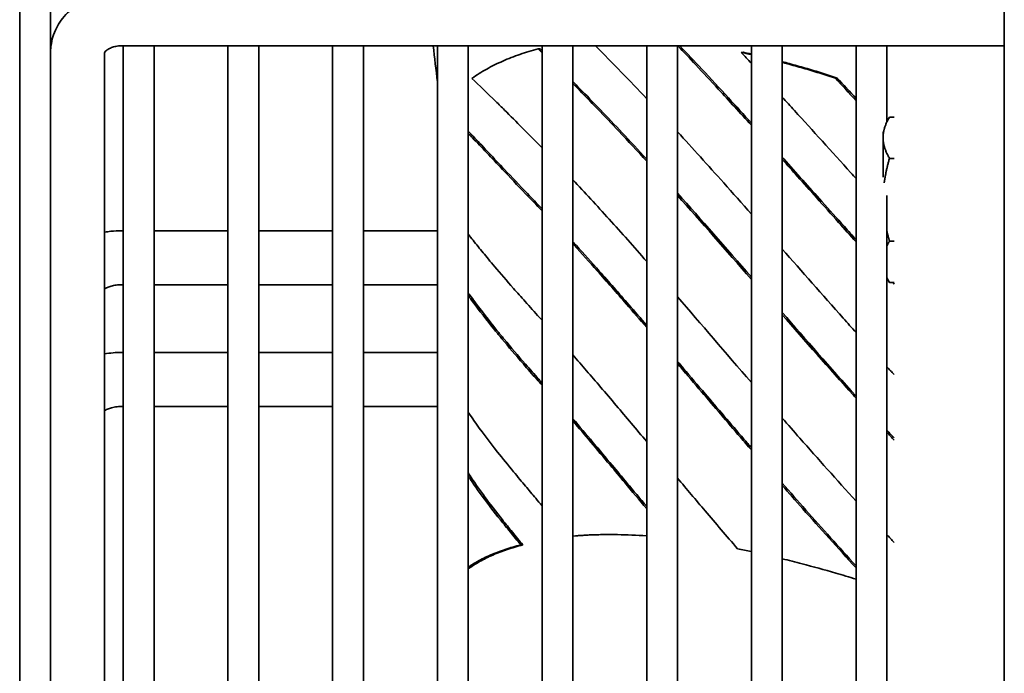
# Model space of a CAD drawing. Extents: x 1965 to 12366, y 538 to 8452.
# Tile 16 of 33: x 8793 to 8882, y 2860 to 2919. Entities that reach past the tile are written whole.
import ezdxf

# ---------------------------------------------------------------- set-up
doc = ezdxf.new("R2010")
doc.units = 0
doc.header["$LTSCALE"] = 2
doc.layers.add('Visible', color=7, linetype='CONTINUOUS', lineweight=35)

msp = doc.modelspace()

# ---------------------------------------------------------------- linework, layer by layer
at = {"layer": 'Visible'}
for p, q in [((8882.495, 3019.688), (8882.495, 2460.688)), ((8793.144, 2976.688), (8793.144, 2482.688)), ((8795.944, 2915.935), (8795.944, 2923.718)), ((8802.394, 2916.542), (8882.495, 2916.542)), ((8802.544, 2916.542), (8802.544, 2754.617)), ((8805.344, 2754.617), (8805.344, 2916.542)), ((8812.044, 2916.542), (8812.044, 2754.617)), ((8814.844, 2754.617), (8814.844, 2916.542)), ((8821.544, 2916.542), (8821.544, 2754.617)), ((8824.344, 2754.617), (8824.344, 2916.542)), ((8831.044, 2916.542), (8831.044, 2754.617)), ((8833.844, 2754.617), (8833.844, 2916.542)), ((8840.544, 2916.542), (8840.544, 2754.617)), ((8843.344, 2754.617), (8843.344, 2916.542)), ((8850.044, 2916.542), (8850.044, 2754.617)), ((8852.844, 2754.617), (8852.844, 2916.542)), ((8859.544, 2916.542), (8859.544, 2754.617)), ((8862.344, 2754.617), (8862.344, 2916.542)), ((8869.044, 2916.542), (8869.044, 2754.617)), ((8871.844, 2909.681), (8871.844, 2916.542)), ((8795.944, 2914.518), (8795.944, 2915.935)), ((8800.844, 2832.827), (8800.844, 2915.92)), ((8840.368, 2916.26), (8840.181, 2916.266)), ((8858.793, 2915.955), (8858.617, 2915.947)), ((8795.944, 2751.81), (8795.944, 2914.518)), ((8867.342, 2913.619), (8867.17, 2913.605)), ((8871.834, 2909.663), (8872.075, 2910.081)), ((8872.495, 2910.081), (8872.075, 2910.081)), ((8871.495, 2908.75), (8871.495, 2908.205)), ((8871.495, 2908.205), (8871.495, 2904.631)), ((8872.495, 2906.328), (8872.075, 2906.328)), ((8871.844, 2754.617), (8871.844, 2902.964)), ((8802.394, 2899.763), (8802.544, 2899.763)), ((8805.344, 2899.763), (8812.044, 2899.763)), ((8814.844, 2899.763), (8821.544, 2899.763)), ((8824.344, 2899.763), (8831.044, 2899.763)), ((8872.495, 2898.823), (8872.075, 2898.823)), ((8871.844, 2895.47), (8872.075, 2895.07)), ((8872.495, 2895.07), (8872.075, 2895.07)), ((8802.394, 2894.863), (8802.544, 2894.863)), ((8805.344, 2894.863), (8812.044, 2894.863)), ((8814.844, 2894.863), (8821.544, 2894.863)), ((8824.344, 2894.863), (8831.044, 2894.863)), ((8802.544, 2888.715), (8802.394, 2888.715)), ((8812.044, 2888.715), (8805.344, 2888.715)), ((8821.544, 2888.715), (8814.844, 2888.715)), ((8831.044, 2888.715), (8824.344, 2888.715)), ((8802.544, 2883.815), (8802.394, 2883.815)), ((8812.044, 2883.815), (8805.344, 2883.815)), ((8821.544, 2883.815), (8814.844, 2883.815)), ((8831.044, 2883.815), (8824.344, 2883.815)), ((8838.798, 2871.249), (8838.615, 2871.254))]:
    msp.add_line(p, q, dxfattribs=at)
for points, knots in [([(8795.944, 2915.935), (8795.944, 2916.488), (8796.042, 2917.039), (8796.414, 2918.09), (8796.695, 2918.585), (8797.417, 2919.505), (8797.872, 2919.916), (8798.883, 2920.6), (8799.442, 2920.869), (8800.609, 2921.257), (8801.216, 2921.376), (8802.017, 2921.435), (8802.206, 2921.442), (8802.394, 2921.442)], [3.141593, 3.141593, 3.141593, 3.141593, 3.406074, 3.406074, 3.682075, 3.682075, 3.98782, 3.98782, 4.301979, 4.301979, 4.616139, 4.616139, 4.712389, 4.712389, 4.712389, 4.712389]), ([(8800.842, 2915.914), (8800.842, 2915.914), (8800.843, 2915.917), (8800.851, 2915.937), (8800.873, 2915.98), (8800.982, 2916.095), (8801.055, 2916.158), (8801.241, 2916.275), (8801.349, 2916.33), (8801.594, 2916.425), (8801.731, 2916.465), (8802.024, 2916.522), (8802.18, 2916.539), (8802.357, 2916.542), (8802.375, 2916.542), (8802.394, 2916.542)], [3.356073, 3.356073, 3.356073, 3.356073, 3.455752, 3.455752, 3.769911, 3.769911, 4.021343, 4.021343, 4.244377, 4.244377, 4.464035, 4.464035, 4.685769, 4.685769, 4.712389, 4.712389, 4.712389, 4.712389]), ([(8850.044, 2911.739), (8849.262, 2912.568), (8848.493, 2913.375), (8846.944, 2914.978), (8846.167, 2915.773), (8845.407, 2916.542)], [10.381419, 10.381419, 10.381419, 10.381419, 10.96209, 10.96209, 11.571133, 11.571133, 11.571133, 11.571133]), ([(8852.872, 2916.542), (8853.407, 2915.977), (8853.948, 2915.403), (8855.167, 2914.099), (8855.85, 2913.364), (8857.523, 2911.55), (8858.525, 2910.454), (8859.544, 2909.332)], [0.092487, 0.092487, 0.092487, 0.092487, 0.48614, 0.48614, 0.972561, 0.972561, 1.665792, 1.665792, 1.665792, 1.665792]), ([(8853.055, 2916.542), (8853.709, 2915.851), (8854.372, 2915.146), (8855.839, 2913.573), (8856.647, 2912.699), (8858.15, 2911.062), (8858.843, 2910.303), (8859.544, 2909.532)], [0.093361, 0.093361, 0.093361, 0.093361, 0.574735, 0.574735, 1.147218, 1.147218, 1.625515, 1.625515, 1.625515, 1.625515]), ([(8834.182, 2913.586), (8834.604, 2913.888), (8835.054, 2914.169), (8835.99, 2914.691), (8836.484, 2914.936), (8837.487, 2915.379), (8838.006, 2915.583), (8839.072, 2915.952), (8839.62, 2916.118), (8840.181, 2916.266)], [0.000001, 0.000001, 0.000001, 0.000001, 0.479492, 0.479492, 0.956599, 0.956599, 1.436617, 1.436617, 1.916504, 1.916504, 1.916504, 1.916504]), ([(8862.344, 2915.101), (8862.555, 2915.045), (8862.767, 2914.988), (8864.404, 2914.54), (8865.858, 2914.102), (8867.342, 2913.619)], [0.7392907, 0.7392907, 0.7392907, 0.7392907, 0.8688352, 0.8688352, 1.7374403, 1.7374403, 1.7374403, 1.7374403]), ([(8862.344, 2915.044), (8862.498, 2915.003), (8862.651, 2914.961), (8864.231, 2914.528), (8865.685, 2914.089), (8867.17, 2913.605)], [0.7753413, 0.7753413, 0.7753413, 0.7753413, 0.8693047, 0.8693047, 1.7383751, 1.7383751, 1.7383751, 1.7383751]), ([(8840.544, 2907.281), (8839.323, 2908.526), (8838.201, 2909.652), (8836.875, 2910.975), (8836.615, 2911.233), (8835.595, 2912.241), (8834.862, 2912.949), (8834.182, 2913.586)], [8.488057, 8.488057, 8.488057, 8.488057, 9.591148, 9.591148, 9.867413, 9.867413, 10.696265, 10.696265, 10.696265, 10.696265]), ([(8843.344, 2913.299), (8843.547, 2913.093), (8843.752, 2912.886), (8845.198, 2911.414), (8846.489, 2910.072), (8848.548, 2907.878), (8849.291, 2907.077), (8850.044, 2906.256)], [0.880617, 0.880617, 0.880617, 0.880617, 1.053757, 1.053757, 2.096779, 2.096779, 2.668737, 2.668737, 2.668737, 2.668737]), ([(8843.344, 2913.116), (8843.464, 2912.995), (8843.584, 2912.873), (8844.93, 2911.504), (8846.206, 2910.18), (8848.346, 2907.905), (8849.189, 2906.996), (8850.044, 2906.063)], [0.933719, 0.933719, 0.933719, 0.933719, 1.035404, 1.035404, 2.067619, 2.067619, 2.716392, 2.716392, 2.716392, 2.716392]), ([(8869.044, 2904.497), (8868.888, 2904.67), (8868.732, 2904.843), (8866.824, 2906.952), (8865.118, 2908.842), (8863.085, 2911.077), (8862.713, 2911.485), (8862.344, 2911.889)], [7.785787, 7.785787, 7.785787, 7.785787, 7.883819, 7.883819, 8.987051, 8.987051, 9.235243, 9.235243, 9.235243, 9.235243]), ([(8833.844, 2908.793), (8834.039, 2908.592), (8834.24, 2908.383), (8835.256, 2907.322), (8836.16, 2906.358), (8837.797, 2904.622), (8838.49, 2903.894), (8839.633, 2902.7), (8840.061, 2902.254), (8840.514, 2901.779), (8840.529, 2901.763), (8840.544, 2901.747)], [0.787268, 0.787268, 0.787268, 0.787268, 1.045521, 1.045521, 2.066279, 2.066279, 2.749323, 2.749323, 3.14095, 3.14095, 3.154585, 3.154585, 3.154585, 3.154585]), ([(8833.844, 2908.598), (8833.976, 2908.462), (8834.11, 2908.323), (8835.061, 2907.334), (8835.97, 2906.368), (8837.619, 2904.623), (8838.32, 2903.888), (8839.535, 2902.621), (8840.033, 2902.101), (8840.543, 2901.564)], [0.873286, 0.873286, 0.873286, 0.873286, 1.044585, 1.044585, 2.070206, 2.070206, 2.761344, 2.761344, 3.210632, 3.210632, 3.210632, 3.210632]), ([(8859.544, 2901.274), (8858.694, 2902.236), (8857.857, 2903.179), (8855.611, 2905.694), (8854.211, 2907.243), (8852.844, 2908.73)], [8.153816, 8.153816, 8.153816, 8.153816, 8.725349, 8.725349, 9.701881, 9.701881, 9.701881, 9.701881]), ([(8862.344, 2906.431), (8862.39, 2906.381), (8862.436, 2906.33), (8863.615, 2905.017), (8864.773, 2903.721), (8866.62, 2901.655), (8867.296, 2900.898), (8868.333, 2899.739), (8868.687, 2899.342), (8869.044, 2898.944)], [2.252392, 2.252392, 2.252392, 2.252392, 2.282594, 2.282594, 3.031265, 3.031265, 3.457027, 3.457027, 3.675999, 3.675999, 3.675999, 3.675999]), ([(8862.344, 2906.23), (8862.801, 2905.722), (8863.26, 2905.21), (8864.293, 2904.057), (8864.868, 2903.414), (8866.112, 2902.022), (8866.783, 2901.27), (8867.984, 2899.927), (8868.512, 2899.338), (8869.044, 2898.744)], [2.292069, 2.292069, 2.292069, 2.292069, 2.594099, 2.594099, 2.966345, 2.966345, 3.392302, 3.392302, 3.720004, 3.720004, 3.720004, 3.720004]), ([(8850.044, 2896.976), (8848.885, 2898.299), (8847.751, 2899.578), (8845.516, 2902.048), (8844.413, 2903.241), (8843.344, 2904.373)], [5.910134, 5.910134, 5.910134, 5.910134, 6.784374, 6.784374, 7.680188, 7.680188, 7.680188, 7.680188]), ([(8800.844, 2899.622), (8801.034, 2899.657), (8801.225, 2899.686), (8801.741, 2899.745), (8802.067, 2899.763), (8802.394, 2899.763)], [4.4327901, 4.4327901, 4.4327901, 4.4327901, 4.5366848, 4.5366848, 4.712389, 4.712389, 4.712389, 4.712389]), ([(8840.544, 2891.639), (8840.466, 2891.726), (8840.388, 2891.812), (8839.868, 2892.388), (8839.436, 2892.864), (8838.649, 2893.737), (8838.29, 2894.138), (8837.335, 2895.218), (8836.774, 2895.872), (8836.056, 2896.726), (8835.864, 2896.956), (8835.349, 2897.578), (8835.036, 2897.961), (8834.426, 2898.713), (8834.129, 2899.081), (8833.844, 2899.434)], [4.317878, 4.317878, 4.317878, 4.317878, 4.3842, 4.3842, 4.763992, 4.763992, 5.095607, 5.095607, 5.683434, 5.683434, 5.906331, 5.906331, 6.297319, 6.297319, 6.705459, 6.705459, 6.705459, 6.705459]), ([(8843.344, 2898.753), (8843.449, 2898.638), (8843.555, 2898.523), (8844.339, 2897.664), (8845.033, 2896.894), (8846.616, 2895.116), (8847.516, 2894.089), (8848.964, 2892.422), (8849.501, 2891.801), (8850.044, 2891.17)], [3.964316, 3.964316, 3.964316, 3.964316, 4.053231, 4.053231, 4.62489, 4.62489, 5.337778, 5.337778, 5.748689, 5.748689, 5.748689, 5.748689]), ([(8843.344, 2898.565), (8843.379, 2898.527), (8843.413, 2898.489), (8844.137, 2897.697), (8844.842, 2896.916), (8846.419, 2895.144), (8847.303, 2894.137), (8848.808, 2892.405), (8849.421, 2891.695), (8850.044, 2890.97)], [4.01196, 4.01196, 4.01196, 4.01196, 4.041319, 4.041319, 4.625758, 4.625758, 5.330019, 5.330019, 5.802631, 5.802631, 5.802631, 5.802631]), ([(8869.044, 2890.52), (8868.654, 2890.956), (8868.267, 2891.39), (8865.972, 2893.968), (8864.128, 2896.065), (8862.344, 2898.094)], [6.147425, 6.147425, 6.147425, 6.147425, 6.380305, 6.380305, 7.53736, 7.53736, 7.53736, 7.53736]), ([(8800.844, 2894.465), (8800.864, 2894.479), (8800.887, 2894.495), (8800.98, 2894.552), (8801.068, 2894.598), (8801.282, 2894.687), (8801.411, 2894.729), (8801.702, 2894.801), (8801.865, 2894.829), (8802.153, 2894.857), (8802.274, 2894.863), (8802.394, 2894.863)], [3.8692727, 3.8692727, 3.8692727, 3.8692727, 3.9473472, 3.9473472, 4.1429858, 4.1429858, 4.3471631, 4.3471631, 4.5628496, 4.5628496, 4.712389, 4.712389, 4.712389, 4.712389]), ([(8833.844, 2894.127), (8833.898, 2894.054), (8833.952, 2893.98), (8834.149, 2893.713), (8834.295, 2893.515), (8835.042, 2892.512), (8835.704, 2891.647), (8836.666, 2890.453), (8836.885, 2890.185), (8837.715, 2889.182), (8838.354, 2888.437), (8839.433, 2887.198), (8839.836, 2886.74), (8840.345, 2886.161), (8840.444, 2886.048), (8840.544, 2885.934)], [0.550382, 0.550382, 0.550382, 0.550382, 0.629457, 0.629457, 0.834845, 0.834845, 1.649874, 1.649874, 1.880365, 1.880365, 2.497421, 2.497421, 2.845772, 2.845772, 2.930297, 2.930297, 2.930297, 2.930297]), ([(8833.844, 2893.873), (8833.974, 2893.698), (8834.106, 2893.52), (8834.839, 2892.538), (8835.5, 2891.676), (8836.462, 2890.484), (8836.681, 2890.216), (8837.514, 2889.21), (8838.156, 2888.462), (8839.243, 2887.217), (8839.649, 2886.755), (8840.222, 2886.104), (8840.383, 2885.921), (8840.544, 2885.737)], [0.645366, 0.645366, 0.645366, 0.645366, 0.831302, 0.831302, 1.647498, 1.647498, 1.879054, 1.879054, 2.500518, 2.500518, 2.852069, 2.852069, 2.988111, 2.988111, 2.988111, 2.988111]), ([(8862.344, 2892.134), (8864.404, 2889.775), (8866.551, 2887.332), (8868.884, 2884.736), (8868.964, 2884.646), (8869.044, 2884.557)], [5.575806, 5.575806, 5.575806, 5.575806, 6.895002, 6.895002, 6.941966, 6.941966, 6.941966, 6.941966]), ([(8850.044, 2880.622), (8849.101, 2881.743), (8848.183, 2882.834), (8846.804, 2884.463), (8846.328, 2885.022), (8845.002, 2886.576), (8844.164, 2887.549), (8843.344, 2888.488)], [1.839969, 1.839969, 1.839969, 1.839969, 2.517613, 2.517613, 2.88188, 2.88188, 3.545946, 3.545946, 3.545946, 3.545946]), ([(8852.844, 2887.899), (8853.027, 2887.684), (8853.21, 2887.469), (8854.033, 2886.503), (8854.681, 2885.742), (8856.484, 2883.628), (8857.659, 2882.252), (8859.093, 2880.586), (8859.318, 2880.325), (8859.544, 2880.063)], [6.438264, 6.438264, 6.438264, 6.438264, 6.570129, 6.570129, 7.026776, 7.026776, 7.819813, 7.819813, 7.966589, 7.966589, 7.966589, 7.966589]), ([(8852.844, 2887.698), (8852.929, 2887.599), (8853.013, 2887.5), (8853.731, 2886.657), (8854.374, 2885.901), (8856.169, 2883.796), (8857.342, 2882.422), (8858.878, 2880.636), (8859.21, 2880.251), (8859.544, 2879.864)], [6.494656, 6.494656, 6.494656, 6.494656, 6.555749, 6.555749, 7.012824, 7.012824, 7.810831, 7.810831, 8.028755, 8.028755, 8.028755, 8.028755]), ([(8802.394, 2883.815), (8802.211, 2883.815), (8802.027, 2883.801), (8801.683, 2883.751), (8801.522, 2883.714), (8801.244, 2883.629), (8801.126, 2883.581), (8800.953, 2883.496), (8800.89, 2883.458), (8800.844, 2883.426)], [1.5707963, 1.5707963, 1.5707963, 1.5707963, 1.7968257, 1.7968257, 2.0187774, 2.0187774, 2.2298602, 2.2298602, 2.4003027, 2.4003027, 2.4003027, 2.4003027]), ([(8840.544, 2874.793), (8840.351, 2875.024), (8840.16, 2875.252), (8839.657, 2875.852), (8839.35, 2876.219), (8838.874, 2876.787), (8838.703, 2876.992), (8838.339, 2877.428), (8838.147, 2877.658), (8837.453, 2878.497), (8836.971, 2879.087), (8835.702, 2880.685), (8834.994, 2881.632), (8834.211, 2882.754), (8834.06, 2882.975), (8833.891, 2883.226), (8833.868, 2883.261), (8833.844, 2883.296)], [0.617261, 0.617261, 0.617261, 0.617261, 0.775361, 0.775361, 1.036773, 1.036773, 1.186952, 1.186952, 1.358974, 1.358974, 1.819345, 1.819345, 2.635573, 2.635573, 2.839942, 2.839942, 2.873238, 2.873238, 2.873238, 2.873238]), ([(8843.344, 2882.702), (8843.938, 2882.006), (8844.544, 2881.292), (8845.736, 2879.878), (8846.319, 2879.182), (8847.352, 2877.948), (8847.8, 2877.412), (8848.837, 2876.17), (8849.436, 2875.453), (8850.044, 2874.724)], [3.687004, 3.687004, 3.687004, 3.687004, 4.152627, 4.152627, 4.581807, 4.581807, 4.902416, 4.902416, 5.318291, 5.318291, 5.318291, 5.318291]), ([(8843.344, 2882.5), (8843.875, 2881.878), (8844.415, 2881.24), (8845.538, 2879.908), (8846.122, 2879.212), (8847.156, 2877.977), (8847.604, 2877.44), (8848.705, 2876.122), (8849.368, 2875.327), (8850.044, 2874.518)], [3.741581, 3.741581, 3.741581, 3.741581, 4.156101, 4.156101, 4.585952, 4.585952, 4.907698, 4.907698, 5.368633, 5.368633, 5.368633, 5.368633]), ([(8869.044, 2875.222), (8867.283, 2877.159), (8865.586, 2879.061), (8863.403, 2881.543), (8862.87, 2882.151), (8862.344, 2882.753)], [1.740346, 1.740346, 1.740346, 1.740346, 2.745408, 2.745408, 3.075494, 3.075494, 3.075494, 3.075494]), ([(8833.844, 2877.786), (8834.083, 2877.412), (8834.334, 2877.035), (8834.83, 2876.318), (8835.066, 2875.989), (8835.816, 2874.968), (8836.364, 2874.26), (8837.245, 2873.155), (8837.547, 2872.782), (8838.162, 2872.025), (8838.477, 2871.64), (8838.798, 2871.249)], [0.497113, 0.497113, 0.497113, 0.497113, 0.8367, 0.8367, 1.11491, 1.11491, 1.67992, 1.67992, 1.960386, 1.960386, 2.238797, 2.238797, 2.238797, 2.238797]), ([(8833.844, 2877.498), (8834.025, 2877.222), (8834.214, 2876.942), (8834.639, 2876.329), (8834.875, 2875.999), (8835.627, 2874.978), (8836.176, 2874.27), (8837.059, 2873.164), (8837.36, 2872.79), (8837.978, 2872.032), (8838.293, 2871.646), (8838.615, 2871.254)], [0.588356, 0.588356, 0.588356, 0.588356, 0.837889, 0.837889, 1.117006, 1.117006, 1.682656, 1.682656, 1.963657, 1.963657, 2.242677, 2.242677, 2.242677, 2.242677]), ([(8858.286, 2870.9), (8857.286, 2872.061), (8856.31, 2873.203), (8854.501, 2875.332), (8853.664, 2876.323), (8852.844, 2877.295)], [0.000001, 0.000001, 0.000001, 0.000001, 0.625427, 0.625427, 1.185765, 1.185765, 1.185765, 1.185765]), ([(8862.344, 2876.843), (8863.046, 2876.041), (8863.759, 2875.231), (8865.963, 2872.746), (8867.48, 2871.058), (8869.044, 2869.344)], [8.559983, 8.559983, 8.559983, 8.559983, 8.997082, 8.997082, 9.888524, 9.888524, 9.888524, 9.888524]), ([(8862.344, 2876.646), (8862.955, 2875.948), (8863.575, 2875.245), (8865.77, 2872.767), (8867.381, 2870.975), (8869.044, 2869.154)], [8.624545, 8.624545, 8.624545, 8.624545, 9.006596, 9.006596, 9.958954, 9.958954, 9.958954, 9.958954]), ([(8850.044, 2872.063), (8849.144, 2872.128), (8848.26, 2872.169), (8845.999, 2872.207), (8844.647, 2872.164), (8843.344, 2872.049)], [0.436452, 0.436452, 0.436452, 0.436452, 0.973502, 0.973502, 1.838872, 1.838872, 1.838872, 1.838872]), ([(8838.615, 2871.254), (8838.132, 2871.128), (8837.659, 2870.987), (8836.748, 2870.681), (8836.307, 2870.514), (8835.465, 2870.15), (8835.064, 2869.954), (8834.498, 2869.637), (8834.316, 2869.528), (8834.04, 2869.349), (8833.941, 2869.283), (8833.844, 2869.215)], [0.000001, 0.000001, 0.000001, 0.000001, 0.361831, 0.361831, 0.725284, 0.725284, 1.088828, 1.088828, 1.270657, 1.270657, 1.375468, 1.375468, 1.375468, 1.375468]), ([(8838.798, 2871.249), (8838.316, 2871.122), (8837.843, 2870.982), (8836.934, 2870.675), (8836.494, 2870.507), (8835.653, 2870.143), (8835.253, 2869.947), (8834.689, 2869.63), (8834.507, 2869.52), (8834.163, 2869.297), (8834, 2869.184), (8833.844, 2869.067)], [0.000001, 0.000001, 0.000001, 0.000001, 0.361328, 0.361328, 0.72415, 0.72415, 1.086928, 1.086928, 1.268331, 1.268331, 1.443658, 1.443658, 1.443658, 1.443658]), ([(8869.044, 2868.143), (8868.424, 2868.331), (8867.808, 2868.514), (8866.164, 2868.989), (8865.147, 2869.27), (8863.537, 2869.693), (8862.938, 2869.846), (8862.344, 2869.991)], [0.208565, 0.208565, 0.208565, 0.208565, 0.510876, 0.510876, 1.022037, 1.022037, 1.329406, 1.329406, 1.329406, 1.329406])]:
    msp.add_open_spline(points, degree=3, knots=knots, dxfattribs=at)
for points in [[(8831.044, 2913.264), (8830.926, 2914.375), (8830.8, 2915.468), (8830.667, 2916.542)], [(8840.181, 2916.266), (8840.301, 2916.148), (8840.422, 2916.029), (8840.544, 2915.909)], [(8840.368, 2916.26), (8840.427, 2916.203), (8840.485, 2916.145), (8840.544, 2916.087)], [(8859.544, 2914.943), (8859.234, 2915.28), (8858.924, 2915.615), (8858.617, 2915.947)], [(8858.617, 2915.947), (8858.925, 2915.881), (8859.234, 2915.812), (8859.544, 2915.741)], [(8858.793, 2915.955), (8859.043, 2915.901), (8859.293, 2915.846), (8859.544, 2915.79)], [(8867.17, 2913.605), (8867.789, 2912.929), (8868.413, 2912.246), (8869.044, 2911.557)], [(8867.342, 2913.619), (8867.904, 2913.005), (8868.472, 2912.384), (8869.044, 2911.758)], [(8852.843, 2903.164), (8854.976, 2900.778), (8857.204, 2898.23), (8859.543, 2895.547)], [(8852.843, 2902.967), (8854.975, 2900.58), (8857.204, 2898.03), (8859.543, 2895.347)], [(8872.356, 2895.07), (8872.403, 2895.019), (8872.449, 2894.968), (8872.495, 2894.918)], [(8859.544, 2885.979), (8857.19, 2888.703), (8854.968, 2891.3), (8852.844, 2893.757)], [(8862.344, 2892.334), (8864.476, 2889.89), (8866.704, 2887.356), (8869.044, 2884.752)], [(8802.394, 2888.715), (8801.874, 2888.715), (8801.354, 2888.668), (8800.844, 2888.575)], [(8872.495, 2886.702), (8872.277, 2886.941), (8872.06, 2887.178), (8871.844, 2887.416)], [(8871.844, 2881.665), (8872.06, 2881.429), (8872.277, 2881.192), (8872.495, 2880.956)], [(8871.844, 2881.472), (8872.06, 2881.236), (8872.277, 2881), (8872.495, 2880.764)], [(8847.147, 2872.187), (8845.839, 2872.196), (8844.569, 2872.144), (8843.344, 2872.029)], [(8872.495, 2871.472), (8872.277, 2871.706), (8872.06, 2871.939), (8871.844, 2872.172)], [(8859.544, 2870.638), (8859.122, 2870.729), (8858.703, 2870.816), (8858.286, 2870.9)]]:
    msp.add_open_spline(points, degree=3, dxfattribs=at)
for points, weights in [([(8872.075, 2910.081), (8871.495, 2909.075), (8871.495, 2908.205)], [1, 1.0379548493, 1]), ([(8871.495, 2908.205), (8871.495, 2907.334), (8872.075, 2906.328)], [1, 1.0379548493, 1]), ([(8872.075, 2906.328), (8871.735, 2905.151), (8871.597, 2904.103)], [1, 1.02187879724, 1.01853384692]), ([(8871.844, 2899.705), (8871.944, 2899.276), (8872.075, 2898.823)], [1.01298060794, 1.00830952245, 1]), ([(8872.075, 2898.823), (8871.944, 2898.596), (8871.844, 2898.382)], [1, 1.00830952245, 1.01298060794]), ([(8871.844, 2895.511), (8871.944, 2895.297), (8872.075, 2895.07)], [1.01298060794, 1.00830952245, 1])]:
    msp.add_rational_spline(points, weights, degree=2, dxfattribs=at)

doc.saveas('drawing.dxf')
